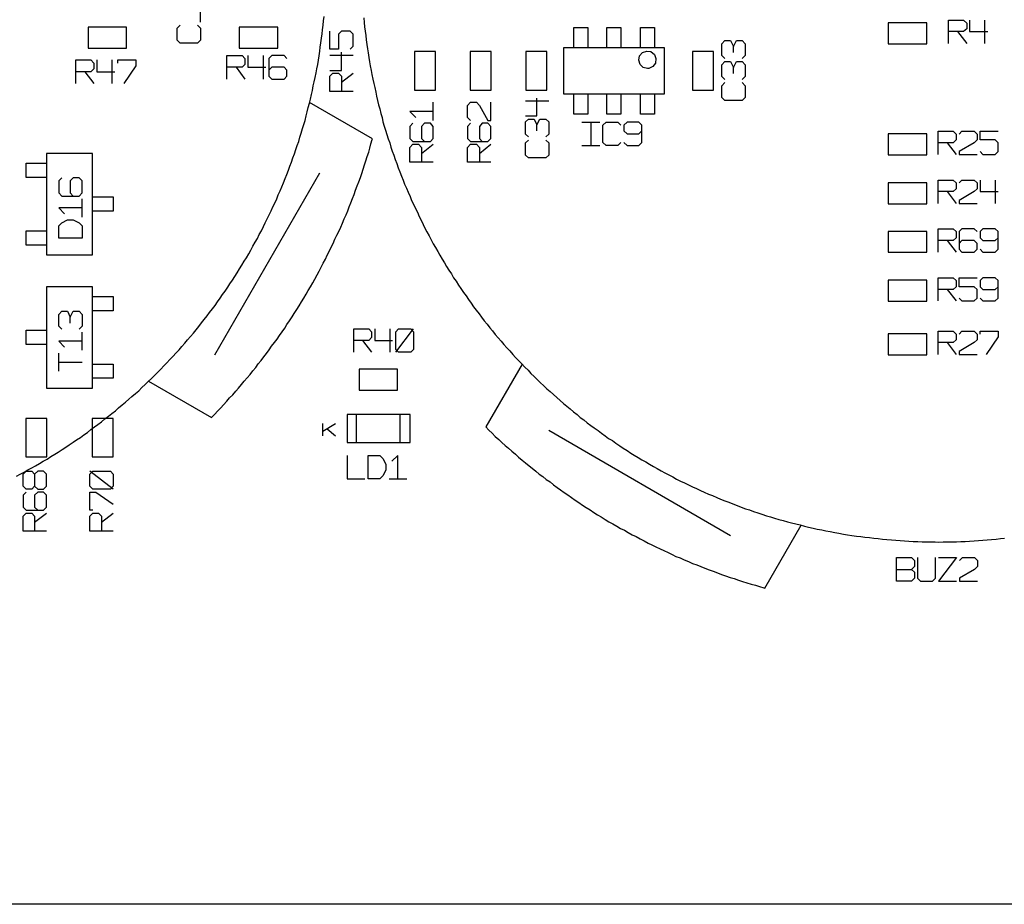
# Model space of a CAD drawing. Header units: millimetres. Extents: x 0 to 1189, y 35 to 806.
# Tile 9 of 18: x 595 to 673, y 380 to 449. Entities that reach past the tile are written whole.
import ezdxf

# ---------------------------------------------------------------- set-up
doc = ezdxf.new("R2010")
doc.units = ezdxf.units.MM
doc.layers.add('Pen 1', color=7, linetype='Continuous')

msp = doc.modelspace()

# ---------------------------------------------------------------- linework, layer by layer
at = {"layer": 'Pen 1', "color": 7, "lineweight": 30}
for p, q in [((609.325, 449.025), (609.325, 450.425)), ((670.95, 449.175), (670.95, 447.35)), ((668.825, 448.275), (669.55, 447.35)), ((651.225, 446.625), (651.225, 447.1)), ((602.375, 446.05), (602.375, 444.2)), ((614.25, 446.4), (614.25, 444.55)), ((619.5, 446.425), (621.325, 446.425)), ((600.25, 445.125), (600.95, 444.2)), ((612.125, 445.475), (612.825, 444.55)), ((620.425, 444.3), (621.325, 445)), ((651.225, 444.975), (651.225, 445.45)), ((627.625, 441.3), (627.625, 442.725)), ((634.875, 442.825), (636.7, 442.825)), ((639.3, 441.15), (640.725, 441.15)), ((640, 441.15), (640, 439.325)), ((635.775, 440.475), (635.775, 440.95)), ((668, 439.525), (668.725, 438.625)), ((626.7, 438.7), (627.625, 439.425)), ((631.25, 438.7), (632.15, 439.425)), ((639.3, 439.325), (640.725, 439.325)), ((610.45, 422.875), (618.7, 437.175)), ((671.775, 436.6), (671.775, 434.775)), ((668, 435.7), (668.725, 434.775)), ((600.025, 433.7), (600.025, 435.125)), ((668, 431.85), (668.725, 430.925)), ((668, 428), (668.725, 427.1)), ((599.1, 425.35), (599.1, 425.825)), ((624.2, 424.9), (624.2, 423.075)), ((624.675, 423.075), (626.075, 424.9)), ((600.025, 423.225), (600.025, 424.65)), ((622.075, 424), (622.775, 423.075)), ((668, 423.825), (668.725, 422.9)), ((598.2, 421.575), (598.2, 423)), ((598.2, 422.3), (600.025, 422.3)), ((621.6, 415.975), (621.6, 418.175)), ((625.025, 415.975), (625.025, 418.175)), ((618.95, 416.5), (618.95, 417.475)), ((618.95, 416.875), (619.95, 417.475)), ((619.275, 417.05), (619.95, 416.5)), ((636.7, 416.95), (650.975, 408.675)), ((602.475, 412.3), (600.625, 413.725)), ((624.15, 413.125), (625.55, 413.125)), ((596.3, 409.725), (597.225, 410.425)), ((601.55, 409.725), (602.475, 410.425)), ((664.025, 406), (665.2, 406))]:
    msp.add_line(p, q, dxfattribs=at)
for points in [[(725.25, 539.35), (725.25, 379.675), (516.1, 379.675), (516.1, 539.35), (725.25, 539.35)], [(516.075, 539.225), (516.075, 379.7), (725.125, 379.7), (725.125, 539.225), (516.075, 539.225)], [(594.875, 413.325), (595.175, 413.475), (595.475, 413.65), (595.775, 413.825), (596.075, 413.975), (596.375, 414.15), (596.675, 414.325), (596.975, 414.5), (597.275, 414.675), (597.575, 414.875), (597.875, 415.05), (598.15, 415.225), (598.45, 415.425), (598.75, 415.6), (599.025, 415.8), (599.325, 416), (599.6, 416.175), (599.9, 416.375), (600.175, 416.575), (600.45, 416.775), (600.725, 417), (601, 417.2), (601.275, 417.4), (601.55, 417.6), (601.825, 417.825), (602.1, 418.05), (602.375, 418.25), (602.65, 418.475), (602.9, 418.7), (603.175, 418.925), (603.45, 419.15), (603.7, 419.375), (603.95, 419.6), (604.225, 419.825), (604.475, 420.05), (604.725, 420.3), (604.975, 420.525), (605.225, 420.775), (605.475, 421), (605.725, 421.25), (605.975, 421.5), (606.225, 421.75), (606.45, 422), (606.7, 422.25), (606.925, 422.5), (607.175, 422.75), (607.4, 423), (607.65, 423.25), (607.875, 423.525), (608.1, 423.775), (608.325, 424.05), (608.55, 424.3), (608.775, 424.575), (609, 424.825), (609.2, 425.1), (609.425, 425.375), (609.625, 425.65), (609.85, 425.925), (610.05, 426.2), (610.275, 426.475), (610.475, 426.75), (610.675, 427.025), (610.875, 427.325), (611.075, 427.6), (611.275, 427.875), (611.475, 428.175), (611.65, 428.45), (611.85, 428.75), (612.025, 429.025), (612.225, 429.325), (612.4, 429.625), (612.575, 429.925), (612.775, 430.225), (612.95, 430.5), (613.125, 430.8), (613.3, 431.1), (613.45, 431.4), (613.625, 431.725), (613.8, 432.025), (613.95, 432.325), (614.125, 432.625), (614.275, 432.95), (614.425, 433.25), (614.575, 433.55), (614.725, 433.875), (614.875, 434.175), (615.025, 434.5), (615.175, 434.8), (615.325, 435.125), (615.45, 435.45), (615.6, 435.75), (615.725, 436.075), (615.85, 436.4), (616, 436.725), (616.125, 437.05), (616.25, 437.375), (616.35, 437.7), (616.475, 438.025), (616.6, 438.35), (616.725, 438.675), (616.825, 439), (616.925, 439.325), (617.05, 439.65), (617.15, 439.975), (617.25, 440.3), (617.35, 440.65), (617.45, 440.975), (617.55, 441.3), (617.625, 441.65), (617.725, 441.975), (617.8, 442.3), (617.9, 442.65), (617.975, 442.975), (618.05, 443.325), (618.125, 443.65), (618.2, 444), (618.275, 444.325), (618.35, 444.675), (618.425, 445.025), (618.475, 445.35), (618.55, 445.7), (618.6, 446.025), (618.65, 446.375), (618.7, 446.725), (618.75, 447.05), (618.8, 447.4), (618.85, 447.75), (618.9, 448.1), (618.925, 448.425), (618.975, 448.775), (619, 449.125), (619.05, 449.475)], [(622.175, 449.35), (622.2, 449), (622.225, 448.65), (622.275, 448.3), (622.325, 447.975), (622.35, 447.625), (622.4, 447.275), (622.45, 446.925), (622.5, 446.6), (622.55, 446.25), (622.625, 445.9), (622.675, 445.575), (622.75, 445.225), (622.8, 444.9), (622.875, 444.55), (622.95, 444.2), (623.025, 443.875), (623.1, 443.525), (623.175, 443.2), (623.25, 442.85), (623.325, 442.525), (623.425, 442.2), (623.5, 441.85), (623.6, 441.525), (623.675, 441.175), (623.775, 440.85), (623.875, 440.525), (623.975, 440.2), (624.075, 439.85), (624.2, 439.525), (624.3, 439.2), (624.4, 438.875), (624.525, 438.55), (624.625, 438.225), (624.75, 437.9), (624.875, 437.575), (625, 437.25), (625.125, 436.925), (625.25, 436.6), (625.375, 436.275), (625.525, 435.975), (625.65, 435.65), (625.8, 435.325), (625.925, 435), (626.075, 434.7), (626.225, 434.375), (626.375, 434.075), (626.525, 433.75), (626.675, 433.45), (626.825, 433.125), (626.975, 432.825), (627.125, 432.525), (627.3, 432.225), (627.45, 431.9), (627.625, 431.6), (627.8, 431.3), (627.975, 431), (628.15, 430.7), (628.325, 430.4), (628.5, 430.1), (628.675, 429.8), (628.85, 429.525), (629.05, 429.225), (629.225, 428.925), (629.425, 428.65), (629.6, 428.35), (629.8, 428.075), (630, 427.775), (630.2, 427.5), (630.4, 427.225), (630.6, 426.925), (630.8, 426.65), (631, 426.375), (631.225, 426.1), (631.425, 425.825), (631.625, 425.55), (631.85, 425.275), (632.075, 425), (632.275, 424.75), (632.5, 424.475), (632.725, 424.2), (632.95, 423.95), (633.175, 423.675), (633.4, 423.425), (633.65, 423.175), (633.875, 422.9), (634.1, 422.65), (634.35, 422.4), (634.575, 422.15), (634.825, 421.9), (635.075, 421.65), (635.3, 421.4), (635.55, 421.175), (635.8, 420.925), (636.05, 420.675), (636.3, 420.45), (636.55, 420.2), (636.8, 419.975), (637.075, 419.75), (637.325, 419.525), (637.6, 419.275), (637.85, 419.05), (638.125, 418.825), (638.375, 418.625), (638.65, 418.4), (638.925, 418.175), (639.175, 417.95), (639.45, 417.75), (639.725, 417.525), (640, 417.325), (640.275, 417.125), (640.575, 416.925), (640.85, 416.7), (641.125, 416.5), (641.4, 416.3), (641.7, 416.125), (641.975, 415.925), (642.275, 415.725), (642.55, 415.525), (642.85, 415.35), (643.15, 415.15), (643.425, 414.975), (643.725, 414.8), (644.025, 414.625), (644.325, 414.45), (644.625, 414.275), (644.925, 414.1), (645.225, 413.925), (645.525, 413.75), (645.825, 413.6), (646.125, 413.425), (646.45, 413.275), (646.75, 413.1), (647.05, 412.95), (647.375, 412.8), (647.675, 412.65), (648, 412.5), (648.3, 412.35), (648.625, 412.2), (648.925, 412.075), (649.25, 411.925), (649.575, 411.8), (649.9, 411.65), (650.2, 411.525), (650.525, 411.4), (650.85, 411.275), (651.175, 411.15), (651.5, 411.025), (651.825, 410.9), (652.15, 410.775), (652.475, 410.675), (652.8, 410.55), (653.125, 410.45), (653.45, 410.35), (653.8, 410.225), (654.125, 410.125), (654.45, 410.025), (654.775, 409.925), (655.125, 409.85), (655.45, 409.75), (655.775, 409.65), (656.125, 409.575), (656.45, 409.5), (656.8, 409.4), (657.125, 409.325), (657.475, 409.25), (657.8, 409.175), (658.15, 409.1), (658.475, 409.025), (658.825, 408.975), (659.175, 408.9), (659.5, 408.85), (659.85, 408.775), (660.175, 408.725), (660.525, 408.675), (660.875, 408.625), (661.225, 408.575), (661.55, 408.525), (661.9, 408.5), (662.25, 408.45), (662.6, 408.425), (662.925, 408.375), (663.275, 408.35), (663.625, 408.325), (663.975, 408.3), (664.325, 408.275), (664.65, 408.25), (665, 408.225), (665.35, 408.2), (665.7, 408.2), (666.05, 408.175), (666.4, 408.175), (666.725, 408.175), (667.075, 408.175), (667.35, 408.15)], [(666.4, 447.325), (666.4, 448.975), (663.375, 448.975), (663.375, 447.325), (666.4, 447.325)], [(668.125, 447.35), (668.125, 449.175), (669.3, 449.175), (669.55, 448.95), (669.55, 448.5), (669.3, 448.275), (668.125, 448.275)], [(669.775, 449.175), (669.775, 448.275), (671.2, 448.275)], [(603.525, 446.975), (603.525, 448.625), (600.5, 448.625), (600.5, 446.975), (603.525, 446.975)], [(609.1, 448.775), (609.325, 448.55), (609.325, 447.6), (609.1, 447.375), (607.725, 447.375), (607.5, 447.6), (607.5, 448.55), (607.725, 448.775)], [(612.375, 448.625), (612.375, 446.975), (615.4, 446.975), (615.4, 448.625), (612.375, 448.625)], [(621.1, 446.9), (621.325, 447.125), (621.325, 448.075), (621.1, 448.3), (620.425, 448.3), (620.175, 448.075), (620.175, 446.9), (619.5, 446.9), (619.5, 448.3)], [(638.675, 447), (638.675, 448.6), (639.775, 448.6), (639.775, 447)], [(641.275, 447), (641.275, 448.6), (642.375, 448.6), (642.375, 447)], [(643.9, 447), (643.9, 448.6), (645, 448.6), (645, 447)], [(650.525, 446.15), (650.3, 446.4), (650.3, 447.325), (650.525, 447.575), (650.975, 447.575), (651.225, 447.1), (651.45, 447.575), (651.9, 447.575), (652.125, 447.325), (652.125, 446.4), (651.9, 446.15)], [(619.5, 445.225), (620.425, 445.225), (620.425, 446.65)], [(626.15, 443.675), (627.8, 443.675), (627.8, 446.7), (626.15, 446.7), (626.15, 443.675)], [(630.525, 443.675), (632.175, 443.675), (632.175, 446.7), (630.525, 446.7), (630.525, 443.675)], [(634.9, 443.675), (636.55, 443.675), (636.55, 446.7), (634.9, 446.7), (634.9, 443.675)], [(637.85, 443.375), (645.8, 443.375), (645.8, 447), (637.85, 447), (637.85, 443.375)], [(644.45, 445.375), (644.125, 445.45), (643.875, 445.7), (643.775, 446.025), (643.825, 446.375), (644.075, 446.625), (644.4, 446.75), (644.725, 446.7), (645, 446.475), (645.125, 446.15), (645.1, 445.8), (644.875, 445.525), (644.575, 445.375), (644.45, 445.375)], [(649.65, 446.7), (648, 446.7), (648, 443.675), (649.65, 443.675), (649.65, 446.7)], [(599.525, 444.2), (599.525, 446.05), (600.725, 446.05), (600.95, 445.8), (600.95, 445.35), (600.725, 445.125), (599.525, 445.125)], [(601.175, 446.05), (601.175, 445.125), (602.6, 445.125)], [(602.825, 445.8), (602.825, 446.05), (604.25, 446.05), (604.25, 445.575), (603.3, 444.2)], [(611.4, 444.55), (611.4, 446.4), (612.6, 446.4), (612.825, 446.15), (612.825, 445.7), (612.6, 445.475), (611.4, 445.475)], [(613.05, 446.4), (613.05, 445.475), (614.475, 445.475)], [(616.125, 446.15), (615.9, 446.4), (614.95, 446.4), (614.7, 446.15), (614.7, 444.775), (614.95, 444.55), (615.9, 444.55), (616.125, 444.775), (616.125, 445.25), (615.9, 445.475), (614.95, 445.475), (614.7, 445.25)], [(650.525, 444.5), (650.3, 444.75), (650.3, 445.675), (650.525, 445.925), (650.975, 445.925), (651.225, 445.45), (651.45, 445.925), (651.9, 445.925), (652.125, 445.675), (652.125, 444.75), (651.9, 444.5)], [(621.325, 443.575), (619.5, 443.575), (619.5, 444.775), (619.725, 445), (620.175, 445), (620.425, 444.775), (620.425, 443.575)], [(651.9, 444.275), (652.125, 444.025), (652.125, 443.1), (651.9, 442.85), (650.525, 442.85), (650.3, 443.1), (650.3, 444.025), (650.525, 444.275)], [(639.775, 443.375), (639.775, 441.775), (638.675, 441.775), (638.675, 443.375)], [(642.375, 443.375), (642.375, 441.775), (641.275, 441.775), (641.275, 443.375)], [(645, 443.375), (645, 441.775), (643.9, 441.775), (643.9, 443.375)], [(605.25, 420.8), (610.2, 417.95), (610.45, 418.2), (610.675, 418.45), (610.925, 418.7), (611.15, 418.95), (611.4, 419.225), (611.625, 419.475), (611.875, 419.725), (612.1, 420), (612.325, 420.25), (612.55, 420.525), (612.775, 420.8), (613, 421.05), (613.225, 421.325), (613.45, 421.6), (613.675, 421.875), (613.875, 422.15), (614.1, 422.425), (614.3, 422.7), (614.525, 422.975), (614.725, 423.25), (614.925, 423.55), (615.15, 423.825), (615.35, 424.1), (615.55, 424.4), (615.75, 424.675), (615.95, 424.975), (616.125, 425.25), (616.325, 425.55), (616.525, 425.85), (616.7, 426.125), (616.9, 426.425), (617.075, 426.725), (617.275, 427.025), (617.45, 427.325), (617.625, 427.625), (617.8, 427.925), (617.975, 428.225), (618.15, 428.525), (618.325, 428.825), (618.5, 429.15), (618.65, 429.45), (618.825, 429.75), (618.975, 430.075), (619.15, 430.375), (619.3, 430.7), (619.45, 431), (619.6, 431.325), (619.75, 431.625), (619.9, 431.95), (620.05, 432.275), (620.2, 432.575), (620.35, 432.9), (620.5, 433.225), (620.625, 433.55), (620.775, 433.875), (620.9, 434.175), (621.025, 434.5), (621.15, 434.825), (621.275, 435.15), (621.4, 435.475), (621.525, 435.8), (621.65, 436.15), (621.775, 436.475), (621.9, 436.8), (622, 437.125), (622.125, 437.45), (622.225, 437.8), (622.325, 438.125), (622.425, 438.45), (622.55, 438.8), (622.65, 439.125), (622.725, 439.45), (622.825, 439.8), (622.85, 439.85), (617.9, 442.7)], [(630.55, 441.3), (630.325, 441.525), (630.325, 442.475), (630.55, 442.725), (631.025, 442.725), (631.25, 442.475), (631.925, 441.3), (632.15, 441.3), (632.15, 442.725)], [(634.875, 441.65), (635.775, 441.65), (635.775, 443.05)], [(627.625, 442), (625.775, 442), (626.25, 441.525)], [(626.025, 441.075), (625.775, 440.825), (625.775, 439.875), (626.025, 439.65), (627.4, 439.65), (627.625, 439.875), (627.625, 440.825), (627.4, 441.075), (626.925, 441.075), (626.7, 440.825), (626.7, 439.875), (626.925, 439.65)], [(630.55, 441.075), (630.325, 440.825), (630.325, 439.875), (630.55, 439.65), (631.925, 439.65), (632.15, 439.875), (632.15, 440.825), (631.925, 441.075), (631.475, 441.075), (631.25, 440.825), (631.25, 439.875), (631.475, 439.65)], [(635.1, 440), (634.875, 440.225), (634.875, 441.175), (635.1, 441.4), (635.55, 441.4), (635.775, 440.95), (636, 441.4), (636.475, 441.4), (636.7, 441.175), (636.7, 440.225), (636.475, 440)], [(642.375, 439.55), (642.125, 439.325), (641.2, 439.325), (640.95, 439.55), (640.95, 440.925), (641.2, 441.15), (642.125, 441.15), (642.375, 440.925)], [(642.6, 439.55), (642.85, 439.325), (643.775, 439.325), (644.025, 439.55), (644.025, 440.925), (643.775, 441.15), (642.85, 441.15), (642.6, 440.925), (642.6, 440.475), (642.85, 440.25), (643.775, 440.25), (644.025, 440.475)], [(667.3, 438.625), (667.3, 440.45), (668.475, 440.45), (668.725, 440.225), (668.725, 439.775), (668.475, 439.525), (667.3, 439.525)], [(668.95, 440.225), (669.175, 440.45), (670.125, 440.45), (670.375, 440.225), (670.375, 439.775), (670.125, 439.525), (668.95, 438.85), (668.95, 438.625), (670.375, 438.625)], [(670.6, 438.85), (670.825, 438.625), (671.775, 438.625), (672.025, 438.85), (672.025, 439.525), (671.775, 439.775), (670.6, 439.775), (670.6, 440.45), (672.025, 440.45)], [(636.475, 439.75), (636.7, 439.525), (636.7, 438.575), (636.475, 438.35), (635.1, 438.35), (634.875, 438.575), (634.875, 439.525), (635.1, 439.75)], [(663.375, 440.25), (663.375, 438.6), (666.4, 438.6), (666.4, 440.25), (663.375, 440.25)], [(627.625, 438), (625.775, 438), (625.775, 439.175), (626.025, 439.425), (626.475, 439.425), (626.7, 439.175), (626.7, 438)], [(632.15, 438), (630.325, 438), (630.325, 439.175), (630.55, 439.425), (631.025, 439.425), (631.25, 439.175), (631.25, 438)], [(597.225, 438.7), (597.225, 430.725), (600.85, 430.725), (600.85, 438.7), (597.225, 438.7)], [(597.225, 436.8), (595.625, 436.8), (595.625, 437.925), (597.225, 437.925)], [(598.425, 436.775), (598.2, 436.55), (598.2, 435.6), (598.425, 435.35), (599.8, 435.35), (600.025, 435.6), (600.025, 436.55), (599.8, 436.775), (599.325, 436.775), (599.1, 436.55), (599.1, 435.6), (599.325, 435.35)], [(663.375, 436.4), (663.375, 434.75), (666.4, 434.75), (666.4, 436.4), (663.375, 436.4)], [(667.3, 434.775), (667.3, 436.6), (668.475, 436.6), (668.725, 436.375), (668.725, 435.925), (668.475, 435.7), (667.3, 435.7)], [(668.95, 436.375), (669.175, 436.6), (670.125, 436.6), (670.375, 436.375), (670.375, 435.925), (670.125, 435.7), (668.95, 435), (668.95, 434.775), (670.375, 434.775)], [(670.6, 436.6), (670.6, 435.7), (672.025, 435.7)], [(600.85, 435.275), (602.475, 435.275), (602.475, 434.15), (600.85, 434.15)], [(600.025, 434.425), (598.2, 434.425), (598.65, 433.95)], [(600.025, 432.05), (598.2, 432.05), (598.2, 433), (598.425, 433.25), (598.875, 433.475), (599.325, 433.475), (599.8, 433.25), (600.025, 433), (600.025, 432.05)], [(597.225, 431.5), (595.625, 431.5), (595.625, 432.625), (597.225, 432.625)], [(666.4, 430.925), (666.4, 432.575), (663.375, 432.575), (663.375, 430.925), (666.4, 430.925)], [(667.3, 430.925), (667.3, 432.775), (668.475, 432.775), (668.725, 432.55), (668.725, 432.075), (668.475, 431.85), (667.3, 431.85)], [(670.375, 432.55), (670.125, 432.775), (669.175, 432.775), (668.95, 432.55), (668.95, 431.175), (669.175, 430.925), (670.125, 430.925), (670.375, 431.175), (670.375, 431.625), (670.125, 431.85), (669.175, 431.85), (668.95, 431.625)], [(670.6, 431.175), (670.825, 430.925), (671.775, 430.925), (672.025, 431.175), (672.025, 432.55), (671.775, 432.775), (670.825, 432.775), (670.6, 432.55), (670.6, 432.075), (670.825, 431.85), (671.775, 431.85), (672.025, 432.075)], [(666.4, 427.075), (666.4, 428.725), (663.375, 428.725), (663.375, 427.075), (666.4, 427.075)], [(667.3, 427.1), (667.3, 428.925), (668.475, 428.925), (668.725, 428.7), (668.725, 428.225), (668.475, 428), (667.3, 428)], [(668.95, 427.325), (669.175, 427.1), (670.125, 427.1), (670.375, 427.325), (670.375, 428), (670.125, 428.225), (668.95, 428.225), (668.95, 428.925), (670.375, 428.925)], [(670.6, 427.325), (670.825, 427.1), (671.775, 427.1), (672.025, 427.325), (672.025, 428.7), (671.775, 428.925), (670.825, 428.925), (670.6, 428.7), (670.6, 428.225), (670.825, 428), (671.775, 428), (672.025, 428.225)], [(600.85, 420.25), (600.85, 428.225), (597.225, 428.225), (597.225, 420.25), (600.85, 420.25)], [(600.85, 427.45), (602.475, 427.45), (602.475, 426.325), (600.85, 426.325)], [(598.425, 424.875), (598.2, 425.125), (598.2, 426.05), (598.425, 426.3), (598.875, 426.3), (599.1, 425.825), (599.325, 426.3), (599.8, 426.3), (600.025, 426.05), (600.025, 425.125), (599.8, 424.875)], [(597.225, 423.675), (595.625, 423.675), (595.625, 424.8), (597.225, 424.8)], [(621.375, 423.075), (621.375, 424.9), (622.55, 424.9), (622.775, 424.675), (622.775, 424.225), (622.55, 424), (621.375, 424)], [(623.025, 424.9), (623.025, 424), (624.425, 424)], [(624.675, 423.3), (624.675, 424.675), (624.9, 424.9), (625.85, 424.9), (626.075, 424.675), (626.075, 423.3), (625.85, 423.075), (624.9, 423.075), (624.675, 423.3)], [(663.375, 424.525), (663.375, 422.875), (666.4, 422.875), (666.4, 424.525), (663.375, 424.525)], [(667.3, 422.9), (667.3, 424.725), (668.475, 424.725), (668.725, 424.5), (668.725, 424.05), (668.475, 423.825), (667.3, 423.825)], [(668.95, 424.5), (669.175, 424.725), (670.125, 424.725), (670.375, 424.5), (670.375, 424.05), (670.125, 423.825), (668.95, 423.125), (668.95, 422.9), (670.375, 422.9)], [(670.6, 424.5), (670.6, 424.725), (672.025, 424.725), (672.025, 424.275), (671.075, 422.9)], [(600.025, 423.95), (598.2, 423.95), (598.65, 423.475)], [(600.85, 422.125), (602.475, 422.125), (602.475, 421.025), (600.85, 421.025)], [(624.825, 420.1), (624.825, 421.75), (621.8, 421.75), (621.8, 420.1), (624.825, 420.1)], [(634.6, 422.125), (631.75, 417.2), (632, 416.95), (632.25, 416.7), (632.5, 416.45), (632.775, 416.225), (633.025, 415.975), (633.275, 415.75), (633.55, 415.525), (633.8, 415.3), (634.075, 415.05), (634.325, 414.825), (634.6, 414.6), (634.875, 414.375), (635.15, 414.15), (635.4, 413.95), (635.675, 413.725), (635.95, 413.5), (636.225, 413.3), (636.5, 413.075), (636.8, 412.875), (637.075, 412.65), (637.35, 412.45), (637.625, 412.25), (637.925, 412.05), (638.2, 411.85), (638.5, 411.65), (638.775, 411.45), (639.075, 411.25), (639.35, 411.05), (639.65, 410.875), (639.95, 410.675), (640.25, 410.475), (640.525, 410.3), (640.825, 410.125), (641.125, 409.925), (641.425, 409.75), (641.725, 409.575), (642.05, 409.4), (642.35, 409.225), (642.65, 409.075), (642.95, 408.9), (643.25, 408.725), (643.575, 408.575), (643.875, 408.4), (644.2, 408.25), (644.5, 408.075), (644.8, 407.925), (645.125, 407.775), (645.45, 407.625), (645.75, 407.475), (646.075, 407.325), (646.4, 407.175), (646.7, 407.025), (647.025, 406.9), (647.35, 406.75), (647.675, 406.625), (648, 406.475), (648.325, 406.35), (648.65, 406.225), (648.975, 406.1), (649.3, 405.975), (649.625, 405.85), (649.95, 405.725), (650.275, 405.6), (650.6, 405.5), (650.95, 405.375), (651.275, 405.275), (651.6, 405.15), (651.925, 405.05), (652.275, 404.95), (652.6, 404.85), (652.95, 404.75), (653.275, 404.65), (653.6, 404.55), (653.675, 404.525), (656.525, 409.475)], [(595.6, 414.85), (597.25, 414.85), (597.25, 417.875), (595.6, 417.875), (595.6, 414.85)], [(602.475, 417.875), (600.825, 417.875), (600.825, 414.85), (602.475, 414.85), (602.475, 417.875)], [(620.85, 415.975), (625.8, 415.975), (625.8, 418.175), (620.85, 418.175), (620.85, 415.975)], [(620.85, 414.95), (620.85, 413.125), (622.25, 413.125)], [(622.5, 413.125), (622.5, 414.95), (623.425, 414.95), (623.675, 414.725), (623.9, 414.275), (623.9, 413.8), (623.675, 413.35), (623.425, 413.125), (622.5, 413.125)], [(624.85, 413.125), (624.85, 414.95), (624.375, 414.5)], [(596.3, 412.55), (596.55, 412.3), (597, 412.3), (597.225, 412.55), (597.225, 413.475), (597, 413.725), (596.55, 413.725), (596.3, 413.475), (596.3, 412.55), (596.075, 412.3), (595.625, 412.3), (595.4, 412.55), (595.4, 413.475), (595.625, 413.725), (596.075, 413.725), (596.3, 413.475)], [(602.25, 412.3), (600.875, 412.3), (600.625, 412.55), (600.625, 413.475), (600.875, 413.725), (602.25, 413.725), (602.475, 413.475), (602.475, 412.55), (602.25, 412.3)], [(595.625, 412.075), (595.4, 411.825), (595.4, 410.9), (595.625, 410.65), (597, 410.65), (597.225, 410.9), (597.225, 411.825), (597, 412.075), (596.55, 412.075), (596.3, 411.825), (596.3, 410.9), (596.55, 410.65)], [(600.875, 410.65), (600.625, 410.65), (600.625, 412.075), (601.1, 412.075), (602.475, 411.125)], [(597.225, 409), (595.4, 409), (595.4, 410.175), (595.625, 410.425), (596.075, 410.425), (596.3, 410.175), (596.3, 409)], [(602.475, 409), (600.625, 409), (600.625, 410.175), (600.875, 410.425), (601.325, 410.425), (601.55, 410.175), (601.55, 409)], [(667.35, 408.15), (667.7, 408.175), (668.05, 408.175), (668.4, 408.175), (668.75, 408.175), (669.075, 408.2), (669.425, 408.2), (669.775, 408.225), (670.125, 408.25), (670.475, 408.275), (670.8, 408.3), (671.15, 408.325), (671.5, 408.35), (671.85, 408.375), (672.2, 408.425), (672.525, 408.45)], [(664.025, 405.075), (664.025, 406.925), (665.2, 406.925), (665.45, 406.7), (665.45, 406.225), (665.2, 406), (665.45, 405.775), (665.45, 405.325), (665.2, 405.075), (664.025, 405.075)], [(665.675, 406.925), (665.675, 405.325), (665.925, 405.075), (666.85, 405.075), (667.1, 405.325), (667.1, 406.925)], [(667.325, 406.925), (668.75, 406.925), (667.325, 405.075), (668.75, 405.075)], [(668.975, 406.7), (669.225, 406.925), (670.15, 406.925), (670.4, 406.7), (670.4, 406.225), (670.15, 406), (668.975, 405.325), (668.975, 405.075), (670.4, 405.075)]]:
    msp.add_lwpolyline(points, dxfattribs=at)

doc.saveas('drawing.dxf')
